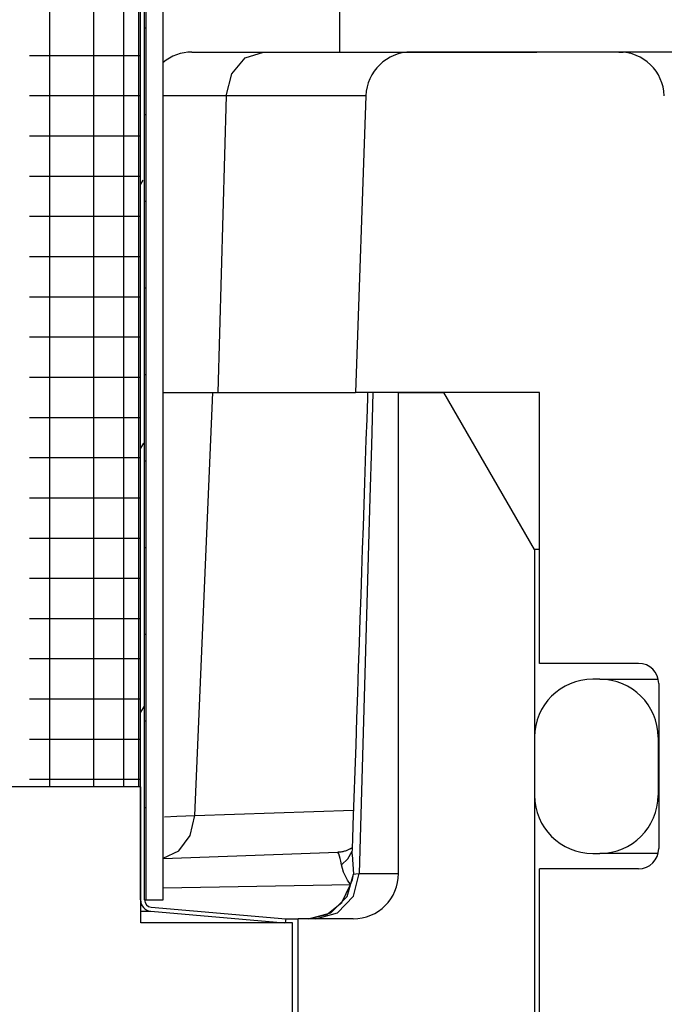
# Model space of a CAD drawing. Extents: x 990 to 4202, y -422 to 622.
# Tile 127 of 200: x 1596.869 to 1597.757, y -106.258 to -104.903. Entities that reach past the tile are written whole.
import ezdxf

# ---------------------------------------------------------------- set-up
doc = ezdxf.new("R2010")
doc.units = 0
doc.header["$MEASUREMENT"] = 0
doc.layers.add('SPILL-BUCKET', color=1, linetype='CONTINUOUS')

msp = doc.modelspace()

# ---------------------------------------------------------------- linework, layer by layer
at = {"layer": 'SPILL-BUCKET', "color": 7, "linetype": 'Continuous'}
for p, q in [((1597.03539, -106.11451), (1597.03539, -103.84523)), ((1597.04088, -106.11451), (1597.04088, -103.84523)), ((1597.04338, -106.11451), (1597.04338, -103.84106)), ((1597.06636, -106.11451), (1597.06636, -103.84106)), ((1597.03276, -104.05187), (1597.03276, -105.95887)), ((1596.90986, -104.06949), (1596.90986, -105.95887)), ((1596.97058, -104.06949), (1596.97058, -105.95887)), ((1597.01187, -104.06864), (1597.01187, -105.95887)), ((1597.04088, -104.91419), (1597.04275, -104.91419)), ((1597.04275, -104.91419), (1597.04338, -104.91419)), ((1596.88268, -104.95219), (1596.93661, -104.95219)), ((1596.93661, -104.95219), (1596.97937, -104.95219)), ((1596.97937, -104.95219), (1597.01034, -104.95219)), ((1597.01034, -104.95219), (1597.0291, -104.95219)), ((1597.0291, -104.95219), (1597.03539, -104.95219)), ((1596.88268, -105.00754), (1596.93661, -105.00754)), ((1596.93661, -105.00754), (1596.97937, -105.00754)), ((1596.97937, -105.00754), (1597.01034, -105.00754)), ((1597.01034, -105.00754), (1597.0291, -105.00754)), ((1597.0291, -105.00754), (1597.03539, -105.00754)), ((1597.10218, -105.0078), (1597.06636, -105.0078)), ((1597.15355, -105.0078), (1597.10218, -105.0078)), ((1597.34571, -105.0078), (1597.15355, -105.0078)), ((1597.04088, -105.03343), (1597.04275, -105.03343)), ((1597.04275, -105.03343), (1597.04338, -105.03343)), ((1596.88268, -105.06289), (1596.93661, -105.06289)), ((1596.93661, -105.06289), (1596.97937, -105.06289)), ((1596.97937, -105.06289), (1597.01034, -105.06289)), ((1597.01034, -105.06289), (1597.0291, -105.06289)), ((1597.0291, -105.06289), (1597.03539, -105.06289)), ((1596.88268, -105.11824), (1596.93661, -105.11824)), ((1596.93661, -105.11824), (1596.97937, -105.11824)), ((1596.97937, -105.11824), (1597.01034, -105.11824)), ((1597.01034, -105.11824), (1597.0291, -105.11824)), ((1597.0291, -105.11824), (1597.03539, -105.11824)), ((1597.03848, -105.12397), (1597.03539, -105.12933)), ((1597.04088, -105.15267), (1597.04275, -105.15267)), ((1597.04275, -105.15267), (1597.04338, -105.15267)), ((1596.88268, -105.17359), (1596.93661, -105.17359)), ((1596.93661, -105.17359), (1596.97937, -105.17359)), ((1596.97937, -105.17359), (1597.01034, -105.17359)), ((1597.01034, -105.17359), (1597.0291, -105.17359)), ((1597.0291, -105.17359), (1597.03539, -105.17359)), ((1596.88268, -105.22893), (1596.93661, -105.22893)), ((1596.93661, -105.22893), (1596.97937, -105.22893)), ((1596.97937, -105.22893), (1597.01034, -105.22893)), ((1597.01034, -105.22893), (1597.0291, -105.22893)), ((1597.0291, -105.22893), (1597.03539, -105.22893)), ((1597.04088, -105.2719), (1597.04275, -105.2719)), ((1597.04275, -105.2719), (1597.04338, -105.2719)), ((1596.88268, -105.28428), (1596.93661, -105.28428)), ((1596.93661, -105.28428), (1596.97937, -105.28428)), ((1596.97937, -105.28428), (1597.01034, -105.28428)), ((1597.01034, -105.28428), (1597.0291, -105.28428)), ((1597.0291, -105.28428), (1597.03539, -105.28428)), ((1596.88268, -105.33963), (1596.93661, -105.33963)), ((1596.93661, -105.33963), (1596.97937, -105.33963)), ((1596.97937, -105.33963), (1597.01034, -105.33963)), ((1597.01034, -105.33963), (1597.0291, -105.33963)), ((1597.0291, -105.33963), (1597.03539, -105.33963)), ((1597.04088, -105.39114), (1597.04275, -105.39114)), ((1597.04275, -105.39114), (1597.04338, -105.39114)), ((1596.88268, -105.39498), (1596.93661, -105.39498)), ((1596.93661, -105.39498), (1596.97937, -105.39498)), ((1596.97937, -105.39498), (1597.01034, -105.39498)), ((1597.01034, -105.39498), (1597.0291, -105.39498)), ((1597.0291, -105.39498), (1597.03539, -105.39498)), ((1596.88268, -105.45033), (1596.93661, -105.45033)), ((1596.93661, -105.45033), (1596.97937, -105.45033)), ((1596.97937, -105.45033), (1597.01034, -105.45033)), ((1597.01034, -105.45033), (1597.0291, -105.45033)), ((1597.0291, -105.45033), (1597.03539, -105.45033)), ((1597.03936, -105.48584), (1597.03539, -105.49272)), ((1596.88268, -105.50568), (1596.93661, -105.50568)), ((1596.93661, -105.50568), (1596.97937, -105.50568)), ((1596.97937, -105.50568), (1597.01034, -105.50568)), ((1597.01034, -105.50568), (1597.0291, -105.50568)), ((1597.0291, -105.50568), (1597.03539, -105.50568)), ((1597.04088, -105.51038), (1597.04275, -105.51038)), ((1597.04275, -105.51038), (1597.04338, -105.51038)), ((1596.88268, -105.56103), (1596.93661, -105.56103)), ((1596.93661, -105.56103), (1596.97937, -105.56103)), ((1596.97937, -105.56103), (1597.01034, -105.56103)), ((1597.01034, -105.56103), (1597.0291, -105.56103)), ((1597.0291, -105.56103), (1597.03539, -105.56103)), ((1596.88268, -105.61637), (1596.93661, -105.61637)), ((1596.93661, -105.61637), (1596.97937, -105.61637)), ((1596.97937, -105.61637), (1597.01034, -105.61637)), ((1597.01034, -105.61637), (1597.0291, -105.61637)), ((1597.0291, -105.61637), (1597.03539, -105.61637)), ((1597.04088, -105.62961), (1597.04275, -105.62961)), ((1597.04275, -105.62961), (1597.04338, -105.62961)), ((1596.88268, -105.67172), (1596.93661, -105.67172)), ((1596.93661, -105.67172), (1596.97937, -105.67172)), ((1596.97937, -105.67172), (1597.01034, -105.67172)), ((1597.01034, -105.67172), (1597.0291, -105.67172)), ((1597.0291, -105.67172), (1597.03539, -105.67172)), ((1596.88268, -105.72707), (1596.93661, -105.72707)), ((1596.93661, -105.72707), (1596.97937, -105.72707)), ((1596.97937, -105.72707), (1597.01034, -105.72707)), ((1597.01034, -105.72707), (1597.0291, -105.72707)), ((1597.0291, -105.72707), (1597.03539, -105.72707)), ((1597.04088, -105.74885), (1597.04275, -105.74885)), ((1597.04275, -105.74885), (1597.04338, -105.74885)), ((1596.88268, -105.78242), (1596.93661, -105.78242)), ((1596.93661, -105.78242), (1596.97937, -105.78242)), ((1596.97937, -105.78242), (1597.01034, -105.78242)), ((1597.01034, -105.78242), (1597.0291, -105.78242)), ((1597.0291, -105.78242), (1597.03539, -105.78242)), ((1597.66795, -105.81068), (1597.65796, -105.81068)), ((1597.66795, -105.81068), (1597.67692, -105.81068)), ((1596.88268, -105.83777), (1596.93661, -105.83777)), ((1596.93661, -105.83777), (1596.97937, -105.83777)), ((1596.97937, -105.83777), (1597.01034, -105.83777)), ((1597.01034, -105.83777), (1597.0291, -105.83777)), ((1597.0291, -105.83777), (1597.03539, -105.83777)), ((1597.04024, -105.84771), (1597.03539, -105.85611)), ((1597.04088, -105.86809), (1597.04275, -105.86809)), ((1597.04275, -105.86809), (1597.04338, -105.86809)), ((1596.88268, -105.89312), (1596.93661, -105.89312)), ((1596.93661, -105.89312), (1596.97937, -105.89312)), ((1596.97937, -105.89312), (1597.01034, -105.89312)), ((1597.01034, -105.89312), (1597.0291, -105.89312)), ((1597.0291, -105.89312), (1597.03539, -105.89312)), ((1597.57801, -105.89062), (1597.57801, -105.97057)), ((1597.7479, -105.89062), (1597.7479, -105.97057)), ((1597.74815, -105.89062), (1597.7479, -105.89062)), ((1597.74889, -105.89062), (1597.74815, -105.89062)), ((1596.88268, -105.94847), (1596.93661, -105.94847)), ((1596.93661, -105.94847), (1596.97937, -105.94847)), ((1596.97937, -105.94847), (1597.01034, -105.94847)), ((1597.01034, -105.94847), (1597.0291, -105.94847)), ((1597.0291, -105.94847), (1597.03539, -105.94847)), ((1597.03588, -105.95897), (1597.03588, -105.95887)), ((1597.7479, -105.97057), (1597.74815, -105.97057)), ((1597.74815, -105.97057), (1597.7489, -105.97057)), ((1597.04088, -105.98732), (1597.04275, -105.98732)), ((1597.04275, -105.98732), (1597.04338, -105.98732)), ((1597.65796, -106.05051), (1597.66795, -106.05051)), ((1597.6769, -106.05051), (1597.66795, -106.05051)), ((1597.70367, -106.05051), (1597.6769, -106.05051)), ((1597.04088, -106.11451), (1597.04276, -106.11451)), ((1597.04276, -106.11451), (1597.04338, -106.11451)), ((1597.04338, -106.11451), (1597.06636, -106.11451)), ((1597.0359, -106.12994), (1597.04611, -106.12994)), ((1597.04611, -106.12994), (1597.04952, -106.12994)), ((1597.04952, -106.12994), (1597.23363, -106.14605)), ((1597.05, -106.12447), (1597.23525, -106.14067)), ((1597.23478, -106.14605), (1597.23363, -106.14605)), ((1597.23525, -106.14067), (1597.23478, -106.14605))]:
    msp.add_line(p, q, dxfattribs=at)
at = {"layer": 'SPILL-BUCKET', "linetype": 'Continuous'}
for p, q in [((1597.30955, -104.85358), (1597.30955, -104.94752)), ((1597.10619, -104.94752), (1597.11253, -104.94752)), ((1597.11253, -104.94752), (1597.1314, -104.94752)), ((1597.1314, -104.94752), (1597.16236, -104.94752)), ((1597.16099, -104.9775), (1597.17962, -104.95553)), ((1597.16236, -104.94752), (1597.20469, -104.94752)), ((1597.17962, -104.95553), (1597.20469, -104.94752)), ((1597.20469, -104.94752), (1597.47603, -104.94752)), ((1597.69417, -104.94752), (1597.40813, -104.94752)), ((1597.47603, -104.94752), (1597.52107, -104.94752)), ((1597.52107, -104.94752), (1597.55402, -104.94752)), ((1597.55402, -104.94752), (1597.5741, -104.94752)), ((1597.5741, -104.94752), (1597.58085, -104.94752)), ((1597.69417, -104.94752), (1597.70012, -104.94752)), ((1597.88876, -104.94752), (1597.70012, -104.94752)), ((1597.15355, -105.0078), (1597.16099, -104.9775)), ((1597.15355, -105.0078), (1597.14188, -105.41595)), ((1597.34571, -105.0078), (1597.33146, -105.41595)), ((1597.06636, -105.41595), (1597.0971, -105.41595)), ((1597.0971, -105.41595), (1597.13518, -105.41595)), ((1597.11017, -105.99842), (1597.13518, -105.41595)), ((1597.13518, -105.41595), (1597.33145, -105.41595)), ((1597.58451, -105.41595), (1597.33146, -105.41595)), ((1597.34805, -105.41595), (1597.34791, -105.42)), ((1597.35527, -105.41595), (1597.35323, -105.48841)), ((1597.39064, -105.41595), (1597.4531, -105.41595)), ((1597.39064, -106.07809), (1597.39064, -105.41595)), ((1597.57801, -105.63231), (1597.4531, -105.41595)), ((1597.58451, -105.78894), (1597.58451, -105.41595)), ((1597.34778, -105.42406), (1597.34681, -105.45265)), ((1597.34791, -105.42), (1597.34778, -105.42406)), ((1597.34681, -105.45265), (1597.34585, -105.48125)), ((1597.34585, -105.48125), (1597.34486, -105.51062)), ((1597.35323, -105.48841), (1597.3512, -105.56089)), ((1597.34486, -105.51062), (1597.34387, -105.53999)), ((1597.34387, -105.53999), (1597.34285, -105.57023)), ((1597.3512, -105.56089), (1597.34391, -105.81938)), ((1597.34285, -105.57023), (1597.34183, -105.60046)), ((1597.34183, -105.60046), (1597.34078, -105.63167)), ((1597.34078, -105.63167), (1597.33972, -105.66287)), ((1597.57964, -105.63231), (1597.57801, -105.63231)), ((1597.57801, -105.63231), (1597.57801, -106.431)), ((1597.5845, -105.63231), (1597.57964, -105.63231)), ((1597.33972, -105.66287), (1597.33863, -105.69517)), ((1597.33863, -105.69517), (1597.33754, -105.72747)), ((1597.33754, -105.72747), (1597.3364, -105.76102)), ((1597.3364, -105.76102), (1597.33526, -105.79458)), ((1597.33526, -105.79458), (1597.33407, -105.82962)), ((1597.72102, -105.78894), (1597.58451, -105.78894)), ((1597.67692, -105.81068), (1597.70375, -105.81068)), ((1597.70375, -105.81068), (1597.74825, -105.81068)), ((1597.34391, -105.81938), (1597.33658, -106.07809)), ((1597.7489, -105.81683), (1597.7489, -106.04387)), ((1597.33407, -105.82962), (1597.33288, -105.86466)), ((1597.33288, -105.86466), (1597.33165, -105.90093)), ((1597.33165, -105.90093), (1597.33042, -105.93721)), ((1597.33042, -105.93721), (1597.32916, -105.9742)), ((1597.32916, -105.9742), (1597.3279, -106.0112)), ((1597.0683, -106.00002), (1597.0856, -105.99936)), ((1597.0856, -105.99936), (1597.11017, -105.99842)), ((1597.10391, -106.02594), (1597.11017, -105.99842)), ((1597.11017, -105.99842), (1597.3286, -105.9908)), ((1597.3279, -106.0112), (1597.32721, -106.03161)), ((1597.08821, -106.04697), (1597.10391, -106.02594)), ((1597.32721, -106.03161), (1597.32651, -106.05201)), ((1597.06636, -106.05708), (1597.08821, -106.04697)), ((1597.06637, -106.0574), (1597.307, -106.04899)), ((1597.30719, -106.04898), (1597.30698, -106.04898)), ((1597.3085, -106.05104), (1597.307, -106.04899)), ((1597.30741, -106.04897), (1597.30719, -106.04898)), ((1597.30872, -106.0489), (1597.30741, -106.04897)), ((1597.31044, -106.05745), (1597.3085, -106.05104)), ((1597.31003, -106.04876), (1597.30872, -106.0489)), ((1597.31132, -106.04859), (1597.31003, -106.04876)), ((1597.31259, -106.04838), (1597.31132, -106.04859)), ((1597.31382, -106.04814), (1597.31259, -106.04838)), ((1597.31503, -106.04786), (1597.31382, -106.04814)), ((1597.31618, -106.04755), (1597.31503, -106.04786)), ((1597.31731, -106.04721), (1597.31618, -106.04755)), ((1597.31838, -106.04685), (1597.31731, -106.04721)), ((1597.31941, -106.04647), (1597.31838, -106.04685)), ((1597.32039, -106.04608), (1597.31941, -106.04647)), ((1597.32132, -106.04567), (1597.32039, -106.04608)), ((1597.32063, -106.05774), (1597.32672, -106.04757)), ((1597.3222, -106.04525), (1597.32132, -106.04567)), ((1597.32304, -106.04483), (1597.3222, -106.04525)), ((1597.32352, -106.04457), (1597.32304, -106.04483)), ((1597.32398, -106.04431), (1597.32352, -106.04457)), ((1597.32442, -106.04406), (1597.32398, -106.04431)), ((1597.32484, -106.04381), (1597.32442, -106.04406)), ((1597.32527, -106.04355), (1597.32484, -106.04381)), ((1597.32567, -106.04329), (1597.32527, -106.04355)), ((1597.32684, -106.04248), (1597.32567, -106.04329)), ((1597.32663, -106.05205), (1597.32851, -106.07914)), ((1597.74807, -106.05051), (1597.70367, -106.05051)), ((1597.3113, -106.06135), (1597.31044, -106.05745)), ((1597.31217, -106.0663), (1597.3113, -106.06135)), ((1597.31217, -106.0663), (1597.32063, -106.05774)), ((1597.31506, -106.07635), (1597.31217, -106.0663)), ((1597.32046, -106.08722), (1597.31506, -106.07635)), ((1597.3199, -106.10992), (1597.32851, -106.07914)), ((1597.32705, -106.08639), (1597.32851, -106.07914)), ((1597.32851, -106.07914), (1597.3319, -106.07862)), ((1597.32858, -106.10932), (1597.33658, -106.07809)), ((1597.3319, -106.07862), (1597.33658, -106.07809)), ((1597.33658, -106.07809), (1597.36652, -106.07809)), ((1597.36652, -106.07809), (1597.3846, -106.07809)), ((1597.3846, -106.07809), (1597.39064, -106.07809)), ((1597.72102, -106.07175), (1597.58451, -106.07175)), ((1597.58451, -106.38404), (1597.58451, -106.07175)), ((1597.06637, -106.09801), (1597.32442, -106.09348)), ((1597.31267, -106.11783), (1597.32442, -106.09348)), ((1597.32442, -106.09348), (1597.32046, -106.08722)), ((1597.32442, -106.09348), (1597.32705, -106.08639)), ((1597.29735, -106.13236), (1597.3199, -106.10992)), ((1597.3067, -106.13218), (1597.32858, -106.10932)), ((1597.29215, -106.13458), (1597.31267, -106.11783)), ((1597.26678, -106.14055), (1597.29735, -106.13236)), ((1597.26678, -106.14055), (1597.29215, -106.13458)), ((1597.27683, -106.14055), (1597.3067, -106.13218)), ((1597.23387, -106.14055), (1597.24764, -106.14055)), ((1597.24764, -106.14055), (1597.25224, -106.14055)), ((1597.32819, -106.14055), (1597.25224, -106.14055)), ((1597.25224, -106.45284), (1597.25224, -106.14055))]:
    msp.add_line(p, q, dxfattribs=at)
at = {"layer": 'SPILL-BUCKET', "color": 1, "linetype": 'Continuous'}
for p, q in [((1597.03588, -105.95887), (1596.51624, -105.95887)), ((1597.03588, -106.14605), (1597.03588, -105.95887)), ((1597.03588, -106.14605), (1597.03588, -106.11841)), ((1597.24449, -106.14605), (1597.03588, -106.14605)), ((1597.24449, -106.32792), (1597.24449, -106.14605))]:
    msp.add_line(p, q, dxfattribs=at)
at = {"layer": 'SPILL-BUCKET', "linetype": 'Continuous'}
for centre, radius, start, end in [((1597.10619, -105.00998), 0.06246, 90, 129.61925), ((1597.40813, -105.00998), 0.06246, 90, 178), ((1597.69417, -105.00998), 0.06246, 2, 90), ((1597.72102, -105.81683), 0.02788, 0, 90), ((1597.72102, -106.04387), 0.02788, 270, 0), ((1597.32819, -106.07809), 0.06246, 270, 0)]:
    msp.add_arc(centre, radius, start, end, dxfattribs=at)
at = {"layer": 'SPILL-BUCKET', "color": 7, "linetype": 'Continuous'}
for centre, radius, start, end in [((1597.65796, -105.89062), 0.07995, 90, 180), ((1597.66795, -105.89062), 0.07995, 0, 90), ((1597.65796, -105.97057), 0.07995, 180, 270), ((1597.66795, -105.97057), 0.07995, 270, 0), ((1597.05087, -106.11451), 0.01549, 180, 265), ((1597.05087, -106.11451), 0.00999, 180, 265)]:
    msp.add_arc(centre, radius, start, end, dxfattribs=at)

doc.saveas('drawing.dxf')
